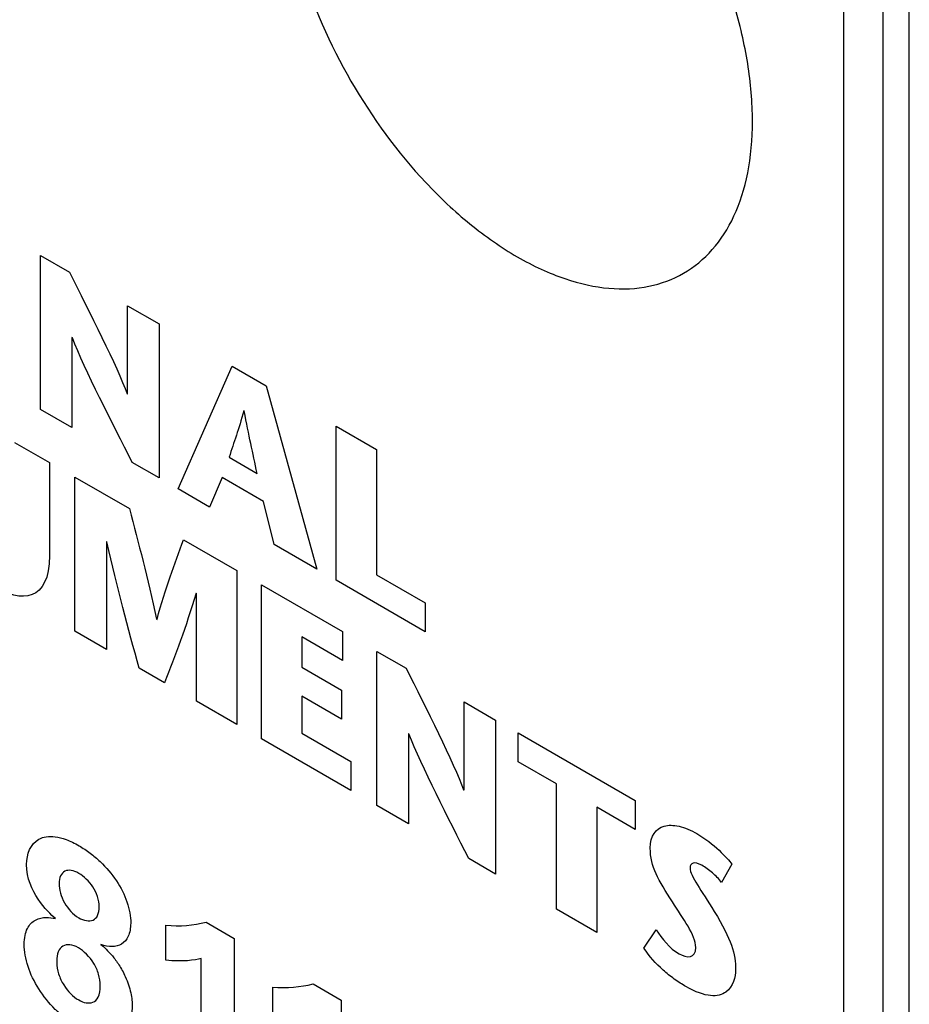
# Model space of a CAD drawing. Header units: inches. Extents: x 0 to 34, y 0 to 22.
# Tile 11 of 55: x 8.21 to 8.451, y 6.908 to 7.174. Entities that reach past the tile are written whole.
import ezdxf

# ---------------------------------------------------------------- set-up
doc = ezdxf.new("R2010")
doc.units = ezdxf.units.IN
doc.header["$LTSCALE"] = 1.87
doc.header["$MEASUREMENT"] = 0
doc.layers.get('0').update_dxf_attribs({"linetype": 'CONTINUOUS'})
doc.layers.add('DATUMCURVES', color=7, linetype='CONTINUOUS')

msp = doc.modelspace()

# ---------------------------------------------------------------- linework, layer by layer
at = {"color": 7, "linetype": 'CONTINUOUS'}
for p, q in [((8.45071, 3.61136), (8.45071, 7.23895)), ((8.44364, 3.8955), (8.44364, 7.21854)), ((8.43303, 3.88937), (8.43303, 7.21242))]:
    msp.add_line(p, q, dxfattribs=at)
at = {"layer": 'DATUMCURVES', "color": 40, "linetype": 'CONTINUOUS'}
for points, knots in [([(8.40827, 7.1467, 3.3743), (8.40827, 7.1517, 3.37784), (8.40738, 7.16222, 3.38419), (8.40238, 7.18352, 3.39312), (8.39073, 7.21006, 3.39763), (8.37358, 7.23341, 3.39313), (8.35764, 7.24839, 3.3842), (8.34464, 7.25743, 3.37468), (8.33164, 7.2634, 3.36297), (8.31569, 7.26683, 3.34587), (8.29853, 7.26329, 3.32235), (8.28689, 7.2502, 3.29883), (8.28189, 7.23468, 3.28173), (8.281, 7.22518, 3.27392), (8.281, 7.22018, 3.27039)], [0, 0, 0, 0, 0.062484, 0.124969, 0.249937, 0.374906, 0.43739, 0.499874, 0.56239, 0.624906, 0.749937, 0.874969, 0.937484, 1, 1, 1, 1]), ([(8.281, 7.22018, 3.27039), (8.281, 7.21518, 3.26685), (8.28189, 7.20466, 3.2605), (8.28689, 7.18337, 3.25157), (8.29853, 7.15683, 3.24706), (8.31569, 7.13347, 3.25157), (8.33164, 7.11849, 3.2605), (8.34464, 7.10944, 3.27002), (8.35764, 7.10348, 3.28173), (8.37358, 7.10005, 3.29883), (8.39073, 7.10359, 3.32234), (8.40238, 7.11668, 3.34586), (8.40738, 7.1322, 3.36296), (8.40827, 7.14169, 3.37076), (8.40827, 7.1467, 3.3743)], [0, 0, 0, 0, 0.062516, 0.125031, 0.250063, 0.375094, 0.43761, 0.500126, 0.56261, 0.625094, 0.750063, 0.875031, 0.937516, 1, 1, 1, 1]), ([(8.38062, 6.94999, 3.20133), (8.38062, 6.95333, 3.20369), (8.38282, 6.95625, 3.20845), (8.38824, 6.95622, 3.21507), (8.39389, 6.95389, 3.22034), (8.39969, 6.94921, 3.22414), (8.40207, 6.94645, 3.2251), (8.40268, 6.94565, 3.22529)], [0, 0, 0, 0, 0.298423, 0.447634, 0.596845, 0.798423, 1, 1, 1, 1]), ([(8.21188, 6.94552, 2.9915), (8.21188, 6.94841, 2.99355), (8.21344, 6.95249, 2.99834), (8.21858, 6.95343, 3.0053), (8.22249, 6.95243, 3.00938), (8.22585, 6.95082, 3.01236), (8.22911, 6.94867, 3.01483), (8.23268, 6.94564, 3.01707), (8.23642, 6.94119, 3.0185), (8.23932, 6.93544, 3.01798), (8.24006, 6.93144, 3.01605), (8.24004, 6.92967, 3.01479)], [0, 0, 0, 0, 0.274174, 0.411262, 0.479805, 0.548349, 0.604805, 0.661262, 0.774174, 0.887087, 1, 1, 1, 1]), ([(8.3999, 6.9407, 3.21838), (8.39918, 6.94163, 3.21815), (8.39757, 6.94331, 3.21737), (8.39444, 6.94561, 3.21517), (8.3919, 6.94631, 3.21254), (8.39096, 6.94438, 3.21003), (8.39291, 6.94043, 3.20963), (8.39619, 6.93573, 3.21032), (8.39795, 6.93284, 3.21043)], [0, 0, 0, 0, 0.130558, 0.261117, 0.397913, 0.53471, 0.767355, 1, 1, 1, 1]), ([(8.2315, 6.93406, 3.00743), (8.2315, 6.935, 3.0081), (8.23116, 6.93694, 3.00905), (8.22947, 6.94038, 3.00941), (8.22588, 6.94375, 3.0074), (8.22185, 6.94446, 3.00296), (8.22067, 6.94198, 2.99976), (8.22066, 6.94032, 2.99858)], [0, 0, 0, 0, 0.12122, 0.24244, 0.48488, 0.74244, 1, 1, 1, 1]), ([(8.22066, 6.94032, 2.99858), (8.22065, 6.93878, 2.99748), (8.22164, 6.93497, 2.99599), (8.22577, 6.93061, 2.99798), (8.22955, 6.92995, 3.00214), (8.2312, 6.93152, 3.00526), (8.23149, 6.9332, 3.00681), (8.2315, 6.93406, 3.00743)], [0, 0, 0, 0, 0.259635, 0.51927, 0.759635, 0.879818, 1, 1, 1, 1]), ([(8.22022, 6.90578, 2.97362), (8.22002, 6.90597, 2.97351), (8.21806, 6.90783, 2.97243), (8.21491, 6.9118, 2.97137), (8.21195, 6.91793, 2.97208), (8.21107, 6.92308, 2.97464), (8.21139, 6.92647, 2.97743), (8.21222, 6.92891, 2.98017), (8.2143, 6.93085, 2.98409), (8.21721, 6.93138, 2.98803), (8.21889, 6.93103, 2.98984), (8.21965, 6.93089, 2.99068)], [0, 0, 0, 0, 0.015349, 0.153493, 0.291636, 0.429779, 0.496466, 0.563152, 0.696525, 0.848262, 1, 1, 1, 1]), ([(8.24004, 6.92967, 3.01479), (8.24003, 6.92831, 3.01381), (8.23956, 6.92585, 3.0115), (8.23709, 6.92311, 3.00654), (8.23406, 6.92308, 3.00281), (8.23197, 6.92392, 3.00083)], [0, 0, 0, 0, 0.25, 0.5, 1, 1, 1, 1]), ([(8.38222, 6.92787, 3.18765), (8.38376, 6.92561, 3.18794), (8.38765, 6.92043, 3.18905), (8.39294, 6.92002, 3.19523), (8.39294, 6.92311, 3.19741)], [0, 0, 0, 0, 0.543442, 1, 1, 1, 1]), ([(8.2318, 6.91272, 2.9927), (8.23179, 6.91375, 2.99343), (8.23146, 6.91594, 2.99457), (8.22968, 6.91983, 2.99515), (8.2257, 6.92382, 2.99308), (8.22196, 6.92413, 2.98873), (8.22032, 6.92213, 2.9853), (8.22, 6.92023, 2.98357), (8.22001, 6.91917, 2.98283), (8.22001, 6.91905, 2.98275)], [0, 0, 0, 0, 0.117296, 0.234592, 0.469183, 0.726835, 0.855661, 0.984486, 1, 1, 1, 1]), ([(8.23197, 6.92392, 3.00083), (8.23279, 6.92317, 3.00132), (8.23446, 6.92169, 3.00231), (8.23685, 6.91854, 3.003), (8.23886, 6.9149, 3.0029), (8.24024, 6.91068, 3.0016), (8.24089, 6.90345, 2.99729), (8.23782, 6.89901, 2.99038), (8.23132, 6.89915, 2.98253), (8.22549, 6.90156, 2.97708), (8.22181, 6.90431, 2.97452), (8.22022, 6.90578, 2.97362)], [0, 0, 0, 0, 0.107179, 0.160769, 0.214359, 0.284146, 0.353933, 0.616532, 0.747831, 0.879131, 1, 1, 1, 1]), ([(8.40372, 6.91701, 3.2063), (8.40372, 6.91516, 3.205), (8.40271, 6.91115, 3.20092), (8.3974, 6.90946, 3.19322), (8.39201, 6.91131, 3.18793), (8.38708, 6.9145, 3.18414), (8.38304, 6.91772, 3.18148), (8.38036, 6.9207, 3.1803), (8.37892, 6.92287, 3.18007)], [0, 0, 0, 0, 0.359575, 0.539362, 0.719149, 0.789362, 0.859575, 1, 1, 1, 1]), ([(8.22001, 6.91905, 2.98275), (8.22004, 6.91802, 2.98205), (8.22045, 6.91574, 2.98094), (8.22234, 6.91184, 2.98049), (8.22569, 6.9085, 2.98224), (8.22938, 6.90766, 2.98616), (8.23136, 6.90935, 2.98979), (8.2318, 6.91154, 2.99187), (8.2318, 6.91272, 2.9927)], [0, 0, 0, 0, 0.121664, 0.256847, 0.527212, 0.763606, 0.881803, 1, 1, 1, 1])]:
    msp.add_open_spline(points, degree=3, knots=knots, dxfattribs=at)
for points in [[(8.21559, 7.06865, 3.08312), (8.21559, 7.06865, 3.08312), (8.21559, 7.11033, 3.11259), (8.21559, 7.11033, 3.11259)], [(8.21559, 7.11033, 3.11259), (8.21559, 7.11033, 3.11259), (8.22348, 7.10577, 3.11904), (8.22348, 7.10577, 3.11904)], [(8.22348, 7.10577, 3.11904), (8.22868, 7.09539, 3.11806), (8.23647, 7.08006, 3.11676), (8.23905, 7.07291, 3.11486)], [(8.23915, 7.07285, 3.11495), (8.23915, 7.07285, 3.11495), (8.23915, 7.09672, 3.13183), (8.23915, 7.09672, 3.13183)], [(8.23915, 7.09672, 3.13183), (8.23915, 7.09672, 3.13183), (8.24771, 7.09178, 3.13882), (8.24771, 7.09178, 3.13882)], [(8.24771, 7.09178, 3.13882), (8.24771, 7.09178, 3.13882), (8.24771, 7.05011, 3.10935), (8.24771, 7.05011, 3.10935)], [(8.22425, 7.08806, 3.10745), (8.22425, 7.08806, 3.10745), (8.22414, 7.08812, 3.10737), (8.22414, 7.08812, 3.10737)], [(8.22414, 7.08812, 3.10737), (8.22414, 7.08812, 3.10737), (8.22414, 7.06372, 3.09011), (8.22414, 7.06372, 3.09011)], [(8.24044, 7.05431, 3.10341), (8.23503, 7.06499, 3.10434), (8.22771, 7.07916, 3.1054), (8.22425, 7.08806, 3.10745)], [(8.25284, 7.04715, 3.11354), (8.25284, 7.04715, 3.11354), (8.26753, 7.08034, 3.15501), (8.26753, 7.08034, 3.15501)], [(8.26753, 7.08034, 3.15501), (8.26753, 7.08034, 3.15501), (8.27666, 7.07507, 3.16246), (8.27666, 7.07507, 3.16246)], [(8.27666, 7.07507, 3.16246), (8.27666, 7.07507, 3.16246), (8.29038, 7.02548, 3.14419), (8.29038, 7.02548, 3.14419)], [(8.23905, 7.07291, 3.11486), (8.23905, 7.07291, 3.11486), (8.23915, 7.07285, 3.11495), (8.23915, 7.07285, 3.11495)], [(8.22414, 7.06372, 3.09011), (8.22414, 7.06372, 3.09011), (8.21559, 7.06865, 3.08312), (8.21559, 7.06865, 3.08312)], [(8.27063, 7.06831, 3.15029), (8.26924, 7.06317, 3.14495), (8.268, 7.05989, 3.14112), (8.26666, 7.05572, 3.13653)], [(8.27073, 7.06825, 3.15038), (8.27073, 7.06825, 3.15038), (8.27063, 7.06831, 3.15029), (8.27063, 7.06831, 3.15029)], [(8.27423, 7.05135, 3.14271), (8.27306, 7.05697, 3.14524), (8.27202, 7.06156, 3.14722), (8.27073, 7.06825, 3.15038)], [(8.29567, 7.06409, 3.17798), (8.29567, 7.06409, 3.17798), (8.30656, 7.0578, 3.18686), (8.30656, 7.0578, 3.18686)], [(8.29567, 7.02242, 3.14851), (8.29567, 7.02242, 3.14851), (8.29567, 7.06409, 3.17798), (8.29567, 7.06409, 3.17798)], [(8.20864, 7.0597, 3.06829), (8.20864, 7.0597, 3.06829), (8.21803, 7.05428, 3.07595), (8.21803, 7.05428, 3.07595)], [(8.30656, 7.0578, 3.18686), (8.30656, 7.0578, 3.18686), (8.30656, 7.02393, 3.16291), (8.30656, 7.02393, 3.16291)], [(8.21803, 7.05428, 3.07595), (8.21803, 7.05428, 3.07595), (8.21803, 7.0291, 3.05814), (8.21803, 7.0291, 3.05814)], [(8.24771, 7.05011, 3.10935), (8.24771, 7.05011, 3.10935), (8.24044, 7.05431, 3.10341), (8.24044, 7.05431, 3.10341)], [(8.26666, 7.05572, 3.13653), (8.26666, 7.05572, 3.13653), (8.27423, 7.05135, 3.14271), (8.27423, 7.05135, 3.14271)], [(8.22494, 7.00868, 3.05216), (8.22494, 7.00868, 3.05216), (8.22494, 7.05035, 3.08163), (8.22494, 7.05035, 3.08163)], [(8.22494, 7.05035, 3.08163), (8.22494, 7.05035, 3.08163), (8.23968, 7.04184, 3.09367), (8.23968, 7.04184, 3.09367)], [(8.2648, 7.05019, 3.13034), (8.2648, 7.05019, 3.13034), (8.26134, 7.04224, 3.12049), (8.26134, 7.04224, 3.12049)], [(8.27599, 7.04373, 3.13947), (8.27599, 7.04373, 3.13947), (8.2648, 7.05019, 3.13034), (8.2648, 7.05019, 3.13034)], [(8.26134, 7.04224, 3.12049), (8.26134, 7.04224, 3.12049), (8.25284, 7.04715, 3.11354), (8.25284, 7.04715, 3.11354)], [(8.27883, 7.03215, 3.13476), (8.27883, 7.03215, 3.13476), (8.27599, 7.04373, 3.13947), (8.27599, 7.04373, 3.13947)], [(8.23968, 7.04184, 3.09367), (8.24215, 7.03244, 3.09005), (8.24463, 7.02309, 3.08647), (8.24705, 7.01193, 3.08155)], [(8.2336, 7.03285, 3.07986), (8.2336, 7.03285, 3.07986), (8.23349, 7.03291, 3.07978), (8.23349, 7.03291, 3.07978)], [(8.23349, 7.03291, 3.07978), (8.23349, 7.03291, 3.07978), (8.23349, 7.00374, 3.05915), (8.23349, 7.00374, 3.05915)], [(8.24231, 6.99865, 3.06635), (8.23937, 7.00946, 3.07039), (8.23644, 7.02032, 3.07448), (8.2336, 7.03285, 3.07986)], [(8.24716, 7.01186, 3.08163), (8.24948, 7.02029, 3.09043), (8.25191, 7.02681, 3.09801), (8.25428, 7.03341, 3.10559)], [(8.25428, 7.03341, 3.10559), (8.25428, 7.03341, 3.10559), (8.26871, 7.02508, 3.11737), (8.26871, 7.02508, 3.11737)], [(8.29038, 7.02548, 3.14419), (8.29038, 7.02548, 3.14419), (8.27883, 7.03215, 3.13476), (8.27883, 7.03215, 3.13476)], [(8.21803, 7.0291, 3.05814), (8.21803, 7.01666, 3.04935), (8.21071, 7.01612, 3.03999), (8.20246, 7.02089, 3.03326)], [(8.26871, 7.02508, 3.11737), (8.26871, 7.02508, 3.11737), (8.26871, 6.98341, 3.0879), (8.26871, 6.98341, 3.0879)], [(8.31975, 7.00851, 3.16817), (8.31975, 7.00851, 3.16817), (8.29567, 7.02242, 3.14851), (8.29567, 7.02242, 3.14851)], [(8.30656, 7.02393, 3.16291), (8.30656, 7.02393, 3.16291), (8.31975, 7.01631, 3.17369), (8.31975, 7.01631, 3.17369)], [(8.27545, 6.97952, 3.09341), (8.27545, 6.97952, 3.09341), (8.27545, 7.02119, 3.12288), (8.27545, 7.02119, 3.12288)], [(8.27545, 7.02119, 3.12288), (8.27545, 7.02119, 3.12288), (8.29737, 7.00853, 3.14077), (8.29737, 7.00853, 3.14077)], [(8.25773, 7.01892, 3.09956), (8.25495, 7.00963, 3.08959), (8.25205, 7.00214, 3.08074), (8.24917, 6.99469, 3.07195)], [(8.25783, 7.01886, 3.09965), (8.25783, 7.01886, 3.09965), (8.25773, 7.01892, 3.09956), (8.25773, 7.01892, 3.09956)], [(8.25783, 6.98969, 3.07902), (8.25783, 6.98969, 3.07902), (8.25783, 7.01886, 3.09965), (8.25783, 7.01886, 3.09965)], [(8.31975, 7.01631, 3.17369), (8.31975, 7.01631, 3.17369), (8.31975, 7.00851, 3.16817), (8.31975, 7.00851, 3.16817)], [(8.24705, 7.01193, 3.08155), (8.24705, 7.01193, 3.08155), (8.24716, 7.01186, 3.08163), (8.24716, 7.01186, 3.08163)], [(8.23349, 7.00374, 3.05915), (8.23349, 7.00374, 3.05915), (8.22494, 7.00868, 3.05216), (8.22494, 7.00868, 3.05216)], [(8.29737, 7.00853, 3.14077), (8.29737, 7.00853, 3.14077), (8.29737, 7.00074, 3.13526), (8.29737, 7.00074, 3.13526)], [(8.29737, 7.00074, 3.13526), (8.29737, 7.00074, 3.13526), (8.28634, 7.00711, 3.12625), (8.28634, 7.00711, 3.12625)], [(8.28634, 7.00711, 3.12625), (8.28634, 7.00711, 3.12625), (8.28634, 6.99889, 3.12044), (8.28634, 6.99889, 3.12044)], [(8.30665, 6.9615, 3.11888), (8.30665, 6.9615, 3.11888), (8.30665, 7.00317, 3.14835), (8.30665, 7.00317, 3.14835)], [(8.30665, 7.00317, 3.14835), (8.30665, 7.00317, 3.14835), (8.31454, 6.99862, 3.15479), (8.31454, 6.99862, 3.15479)], [(8.24917, 6.99469, 3.07195), (8.24917, 6.99469, 3.07195), (8.24231, 6.99865, 3.06635), (8.24231, 6.99865, 3.06635)], [(8.28634, 6.99889, 3.12044), (8.28634, 6.99889, 3.12044), (8.29711, 6.99267, 3.12923), (8.29711, 6.99267, 3.12923)], [(8.31454, 6.99862, 3.15479), (8.31975, 6.98823, 3.15383), (8.32754, 6.9729, 3.15252), (8.33011, 6.96576, 3.15062)], [(8.29711, 6.99267, 3.12923), (8.29711, 6.99267, 3.12923), (8.29711, 6.98488, 3.12372), (8.29711, 6.98488, 3.12372)], [(8.26871, 6.98341, 3.0879), (8.26871, 6.98341, 3.0879), (8.25783, 6.98969, 3.07902), (8.25783, 6.98969, 3.07902)], [(8.29711, 6.98488, 3.12372), (8.29711, 6.98488, 3.12372), (8.28634, 6.99109, 3.11493), (8.28634, 6.99109, 3.11493)], [(8.28634, 6.99109, 3.11493), (8.28634, 6.99109, 3.11493), (8.28634, 6.98103, 3.10781), (8.28634, 6.98103, 3.10781)], [(8.33022, 6.9657, 3.15071), (8.33022, 6.9657, 3.15071), (8.33022, 6.98957, 3.16759), (8.33022, 6.98957, 3.16759)], [(8.33022, 6.98957, 3.16759), (8.33022, 6.98957, 3.16759), (8.33878, 6.98462, 3.17458), (8.33878, 6.98462, 3.17458)], [(8.33878, 6.98462, 3.17458), (8.33878, 6.98462, 3.17458), (8.33878, 6.94295, 3.14511), (8.33878, 6.94295, 3.14511)], [(8.29958, 6.96558, 3.11311), (8.29958, 6.96558, 3.11311), (8.27545, 6.97952, 3.09341), (8.27545, 6.97952, 3.09341)], [(8.28634, 6.98103, 3.10781), (8.28634, 6.98103, 3.10781), (8.29958, 6.97339, 3.11863), (8.29958, 6.97339, 3.11863)], [(8.31531, 6.98091, 3.14321), (8.31531, 6.98091, 3.14321), (8.31522, 6.98096, 3.14313), (8.31522, 6.98096, 3.14313)], [(8.31522, 6.98096, 3.14313), (8.31522, 6.98096, 3.14313), (8.31522, 6.95656, 3.12587), (8.31522, 6.95656, 3.12587)], [(8.3315, 6.94716, 3.13917), (8.32609, 6.95784, 3.1401), (8.31877, 6.97201, 3.14116), (8.31531, 6.98091, 3.14321)], [(8.34483, 6.97333, 3.17401), (8.34483, 6.97333, 3.17401), (8.34483, 6.98113, 3.17952), (8.34483, 6.98113, 3.17952)], [(8.34483, 6.98113, 3.17952), (8.34483, 6.98113, 3.17952), (8.37654, 6.96282, 3.20541), (8.37654, 6.96282, 3.20541)], [(8.29958, 6.97339, 3.11863), (8.29958, 6.97339, 3.11863), (8.29958, 6.96558, 3.11311), (8.29958, 6.96558, 3.11311)], [(8.35525, 6.96732, 3.18251), (8.35525, 6.96732, 3.18251), (8.34483, 6.97333, 3.17401), (8.34483, 6.97333, 3.17401)], [(8.33011, 6.96576, 3.15062), (8.33011, 6.96576, 3.15062), (8.33022, 6.9657, 3.15071), (8.33022, 6.9657, 3.15071)], [(8.35525, 6.93344, 3.15856), (8.35525, 6.93344, 3.15856), (8.35525, 6.96732, 3.18251), (8.35525, 6.96732, 3.18251)], [(8.31522, 6.95656, 3.12587), (8.31522, 6.95656, 3.12587), (8.30665, 6.9615, 3.11888), (8.30665, 6.9615, 3.11888)], [(8.37654, 6.95503, 3.1999), (8.37654, 6.95503, 3.1999), (8.36612, 6.96104, 3.19139), (8.36612, 6.96104, 3.19139)], [(8.36612, 6.96104, 3.19139), (8.36612, 6.96104, 3.19139), (8.36612, 6.92716, 3.16744), (8.36612, 6.92716, 3.16744)], [(8.37654, 6.96282, 3.20541), (8.37654, 6.96282, 3.20541), (8.37654, 6.95503, 3.1999), (8.37654, 6.95503, 3.1999)], [(8.3866, 6.9354, 3.19834), (8.38283, 6.94139, 3.19796), (8.38062, 6.94487, 3.19771), (8.38062, 6.94999, 3.20133)], [(8.33878, 6.94295, 3.14511), (8.33878, 6.94295, 3.14511), (8.3315, 6.94716, 3.13917), (8.3315, 6.94716, 3.13917)], [(8.21965, 6.93089, 2.99068), (8.21759, 6.93284, 2.98953), (8.21188, 6.93817, 2.9863), (8.21188, 6.94552, 2.9915)], [(8.40268, 6.94565, 3.22529), (8.40268, 6.94565, 3.22529), (8.3999, 6.9407, 3.21838), (8.3999, 6.9407, 3.21838)], [(8.39294, 6.92311, 3.19741), (8.39294, 6.92644, 3.19977), (8.38943, 6.93091, 3.19863), (8.3866, 6.9354, 3.19834)], [(8.36612, 6.92716, 3.16744), (8.36612, 6.92716, 3.16744), (8.35525, 6.93344, 3.15856), (8.35525, 6.93344, 3.15856)], [(8.39795, 6.93284, 3.21043), (8.40258, 6.92517, 3.21068), (8.40372, 6.92135, 3.20938), (8.40372, 6.91701, 3.2063)], [(8.24953, 6.92909, 3.026), (8.25337, 6.92878, 3.03048), (8.25702, 6.92905, 3.03514), (8.26043, 6.92994, 3.03995)], [(8.24953, 6.91963, 3.01931), (8.24953, 6.91963, 3.01931), (8.24953, 6.92909, 3.026), (8.24953, 6.92909, 3.026)], [(8.26043, 6.92994, 3.03995), (8.26043, 6.92994, 3.03995), (8.26804, 6.92555, 3.04616), (8.26804, 6.92555, 3.04616)], [(8.37892, 6.92287, 3.18007), (8.37892, 6.92287, 3.18007), (8.38222, 6.92787, 3.18765), (8.38222, 6.92787, 3.18765)], [(8.26804, 6.92555, 3.04616), (8.26804, 6.92555, 3.04616), (8.26804, 6.87806, 3.01258), (8.26804, 6.87806, 3.01258)], [(8.25914, 6.92014, 3.03144), (8.25743, 6.91963, 3.02899), (8.25401, 6.91916, 3.02446), (8.24953, 6.91963, 3.01931)], [(8.25914, 6.88319, 3.00531), (8.25914, 6.88319, 3.00531), (8.25914, 6.92014, 3.03144), (8.25914, 6.92014, 3.03144)], [(8.27846, 6.91238, 3.04962), (8.2823, 6.91207, 3.0541), (8.28595, 6.91235, 3.05876), (8.28937, 6.91323, 3.06358)], [(8.28937, 6.91323, 3.06358), (8.28937, 6.91323, 3.06358), (8.29696, 6.90885, 3.06978), (8.29696, 6.90885, 3.06978)], [(8.27846, 6.90293, 3.04294), (8.27846, 6.90293, 3.04294), (8.27846, 6.91238, 3.04962), (8.27846, 6.91238, 3.04962)], [(8.29696, 6.90885, 3.06978), (8.29696, 6.90885, 3.06978), (8.29696, 6.86135, 3.03619), (8.29696, 6.86135, 3.03619)]]:
    msp.add_open_spline(points, degree=3, dxfattribs=at)

doc.saveas('drawing.dxf')
